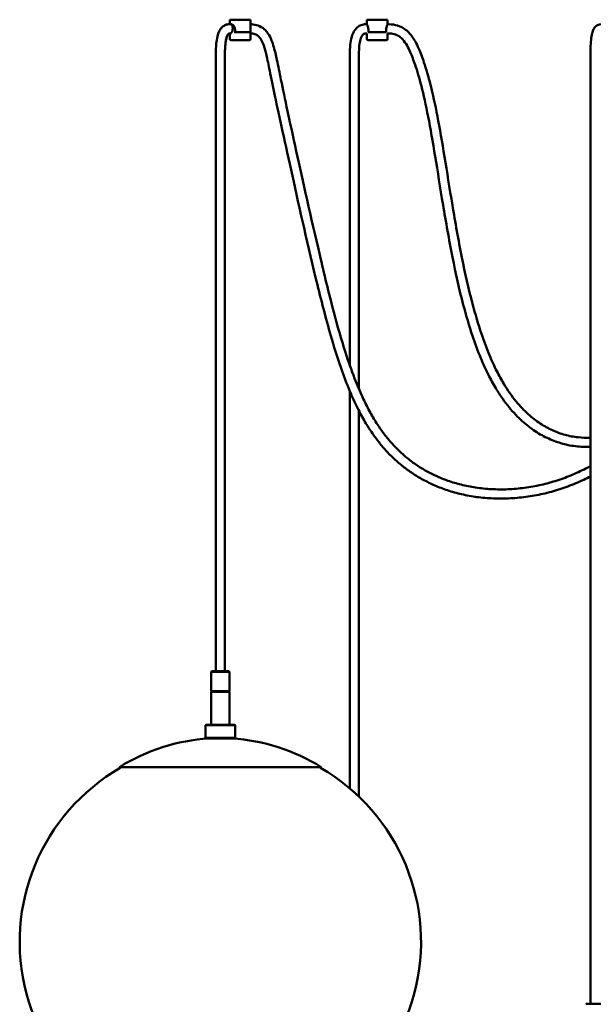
# Model space of a CAD drawing. Header units: millimetres. Extents: x 310 to 3974, y 1182 to 5139.
# Tile 13 of 22: x 310 to 810, y 3896 to 4754. Entities that reach past the tile are written whole.
import ezdxf

# ---------------------------------------------------------------- set-up
doc = ezdxf.new("R2010")
doc.units = ezdxf.units.MM
doc.header["$LTSCALE"] = 20
doc.layers.add('Widoczne (ISO)', color=7, linetype='Continuous', lineweight=50)

msp = doc.modelspace()

# ---------------------------------------------------------------- linework, layer by layer
at = {"layer": 'Widoczne (ISO)'}
for p, q in [((493.41, 4754.07), (493.21, 4753.87)), ((511.21, 4753.87), (493.21, 4753.87)), ((493.21, 4753.87), (493.21, 4750.13)), ((493.41, 4754.07), (511.01, 4754.07)), ((494.41, 4750.07), (493.95, 4750.07)), ((511.01, 4754.07), (511.21, 4753.87)), ((511.21, 4753.87), (511.21, 4745.57)), ((612.82, 4750.07), (611.82, 4750.07)), ((613.02, 4754.07), (612.82, 4753.87)), ((630.82, 4753.87), (612.82, 4753.87)), ((612.82, 4753.87), (612.82, 4750.07)), ((613.02, 4754.07), (630.62, 4754.07)), ((630.62, 4754.07), (630.82, 4753.87)), ((630.82, 4753.87), (630.82, 4750.07)), ((631.82, 4750.07), (630.82, 4750.07)), ((493.08, 4742.11), (493.31, 4742.08)), ((493.21, 4737.07), (493.21, 4742.07)), ((494.41, 4742.07), (493.46, 4742.07)), ((496.99, 4743.07), (498.21, 4743.07)), ((497.71, 4745.57), (497.71, 4743.57)), ((510.7, 4743.07), (498.21, 4743.07)), ((511.21, 4743.57), (511.21, 4745.57)), ((511.21, 4737.07), (511.21, 4742.07)), ((612.82, 4742.07), (611.82, 4742.07)), ((612.82, 4737.07), (612.82, 4742.07)), ((614.03, 4745.57), (614.03, 4743.57)), ((614.27, 4743.07), (614.61, 4743.07)), ((629.03, 4743.07), (614.61, 4743.07)), ((629.03, 4743.07), (629.37, 4743.07)), ((629.62, 4743.57), (629.62, 4745.57)), ((630.82, 4737.07), (630.82, 4742.07)), ((631.82, 4742.07), (630.82, 4742.07)), ((510.21, 4736.07), (494.21, 4736.07)), ((629.82, 4736.07), (613.82, 4736.07)), ((480.89, 4724.34), (480.89, 4186.07)), ((488.89, 4724.34), (488.89, 4186.07)), ((597.82, 4724.5), (597.82, 4452.66)), ((605.82, 4724.5), (605.82, 4431.91)), ((807.82, 4724.5), (807.82, 3896.07)), ((597.82, 4430.28), (597.82, 4083.71)), ((605.82, 4413.06), (605.82, 4076.53)), ((477.39, 4186.07), (476.89, 4185.57)), ((492.89, 4185.57), (476.89, 4185.57)), ((476.89, 4185.57), (476.89, 4168.57)), ((477.39, 4186.07), (492.39, 4186.07)), ((492.39, 4186.07), (492.89, 4185.57)), ((492.89, 4185.57), (492.89, 4168.57)), ((476.89, 4168.57), (492.89, 4168.57)), ((477.39, 4168.07), (476.89, 4168.57)), ((492.89, 4168.07), (476.89, 4168.07)), ((476.89, 4139.36), (476.89, 4168.07)), ((492.39, 4168.07), (492.89, 4168.57)), ((492.89, 4139.36), (492.89, 4168.07)), ((472.39, 4139.36), (471.89, 4138.86)), ((497.89, 4138.86), (471.89, 4138.86)), ((471.89, 4138.86), (471.89, 4127.86)), ((472.39, 4139.36), (497.39, 4139.36)), ((497.39, 4139.36), (497.89, 4138.86)), ((497.89, 4138.86), (497.89, 4127.86)), ((471.89, 4127.86), (497.89, 4127.86)), ((472.39, 4127.36), (471.89, 4127.86)), ((497.39, 4127.36), (472.39, 4127.36)), ((497.39, 4127.36), (497.89, 4127.86)), ((572.89, 4102.41), (396.89, 4102.41)), ((397.55, 4101.65), (396.89, 4102.41)), ((572.22, 4101.65), (572.89, 4102.41)), ((804.32, 3896.07), (803.82, 3895.57)), ((804.32, 3896.07), (819.32, 3896.07))]:
    msp.add_line(p, q, dxfattribs=at)
for centre, radius, start, end in [((494.21, 4742.07), 1, 178.46489, 180), ((510.21, 4742.07), 1, 0, 90), ((494.21, 4737.07), 1, 180, 270), ((510.21, 4737.07), 1, 270, 0), ((613.82, 4737.07), 1, 180, 270), ((629.82, 4737.07), 1, 270, 0), ((484.89, 3961.66), 166, 93.45364, 122.0136), ((484.89, 3961.66), 166, 57.9864, 86.54636), ((484.78, 3949.94), 175, 119.8946, 270), ((485, 3949.94), 175, 270, 60.1054)]:
    msp.add_arc(centre, radius, start, end, dxfattribs=at)
msp.add_ellipse((493.69, 4746.07), major_axis=(0.3, 4), ratio=0.497864, start_param=3.103981, end_param=4.750001, dxfattribs=at)
for points, knots in [([(480.89, 4724.34), (480.89, 4727.31), (480.98, 4730.29), (481.49, 4735.3), (481.8, 4737.36), (482.8, 4741.47), (483.53, 4743.55), (485.21, 4746.23), (485.86, 4747.04), (487.07, 4748.15), (487.57, 4748.53), (488.99, 4749.39), (489.99, 4749.78), (492, 4750.17), (493.03, 4750.18), (494.02, 4750.06)], [0, 0, 0, 0, 0.891263, 0.891263, 1.514605, 1.514605, 2.167909, 2.167909, 2.484234, 2.484234, 2.675826, 2.675826, 3.000658, 3.000658, 3.318959, 3.318959, 3.318959, 3.318959]), ([(489.15, 4749.4), (489.4, 4749.51), (489.66, 4749.61), (490.12, 4749.76), (490.31, 4749.82), (490.51, 4749.87)], [2.7937032, 2.7937032, 2.7937032, 2.7937032, 2.8803817, 2.8803817, 2.9436148, 2.9436148, 2.9436148, 2.9436148]), ([(491.96, 4750.11), (492.24, 4750.13), (492.53, 4750.14), (492.94, 4750.14), (493.08, 4750.13), (493.21, 4750.13)], [3.0969948, 3.0969948, 3.0969948, 3.0969948, 3.1869689, 3.1869689, 3.2285707, 3.2285707, 3.2285707, 3.2285707]), ([(494.02, 4750.06), (494.24, 4750.03), (494.45, 4749.93), (494.88, 4749.56), (495.08, 4749.27), (495.41, 4748.53), (495.54, 4748.1), (495.69, 4747.13), (495.71, 4746.62), (495.69, 4746.08), (495.69, 4746.08), (495.69, 4746.07)], [0.6528648, 0.6528648, 0.6528648, 0.6528648, 0.7858139, 0.7858139, 0.9421785, 0.9421785, 1.0988736, 1.0988736, 1.2558626, 1.2558626, 1.2586379, 1.2586379, 1.2586379, 1.2586379]), ([(494.41, 4750.07), (494.7, 4750.07), (495.06, 4749.95), (495.8, 4749.49), (496.18, 4749.14), (496.83, 4748.35), (497.15, 4747.85), (497.59, 4746.75), (497.71, 4746.14), (497.71, 4745.57)], [-0.691903, -0.691903, -0.691903, -0.691903, -0.5191633, -0.5191633, -0.3464237, -0.3464237, -0.1732118, -0.1732118, 0, 0, 0, 0]), ([(807.82, 4364.96), (807.04, 4364.52), (806.25, 4364.1), (801.15, 4361.38), (796.79, 4359.3), (787.91, 4355.52), (783.38, 4353.83), (774.16, 4350.85), (769.46, 4349.56), (759.94, 4347.4), (755.11, 4346.54), (745.39, 4345.25), (740.51, 4344.83), (730.83, 4344.45), (726.03, 4344.49), (716.67, 4345), (712.11, 4345.47), (703.33, 4346.79), (699.1, 4347.63), (691.04, 4349.63), (687.2, 4350.77), (679.89, 4353.33), (676.42, 4354.72), (669.83, 4357.73), (666.7, 4359.33), (660.75, 4362.73), (657.92, 4364.51), (652.51, 4368.26), (649.92, 4370.22), (644.96, 4374.31), (642.58, 4376.45), (637.98, 4380.94), (635.76, 4383.28), (631.42, 4388.23), (629.31, 4390.84), (625.16, 4396.38), (623.12, 4399.32), (619.05, 4405.68), (617.03, 4409.11), (612.9, 4416.68), (610.81, 4420.85), (606.41, 4430.37), (604.14, 4435.78), (599.17, 4448.6), (596.56, 4456.13), (590.41, 4475.28), (587.05, 4487.13), (579.48, 4515.72), (575.42, 4532.61), (563.79, 4582.24), (556.82, 4613.6), (545.45, 4665.29), (541.05, 4685.62), (536.46, 4708.01), (535.34, 4713.74), (533.38, 4722.98), (532.54, 4726.68), (530.97, 4732.2), (530.32, 4734.18), (528.74, 4738.13), (527.77, 4740.08), (525.87, 4742.93), (525.08, 4743.92), (522.78, 4746.28), (521.09, 4747.52), (517.43, 4749.2), (515.54, 4749.71), (512.76, 4750.02), (511.99, 4750.06), (511.21, 4750.07)], [1.575976, 1.575976, 1.575976, 1.575976, 1.590769, 1.590769, 1.671406, 1.671406, 1.753536, 1.753536, 1.837626, 1.837626, 1.923708, 1.923708, 2.011209, 2.011209, 2.098812, 2.098812, 2.184725, 2.184725, 2.267646, 2.267646, 2.346981, 2.346981, 2.422731, 2.422731, 2.495315, 2.495315, 2.565405, 2.565405, 2.633842, 2.633842, 2.701603, 2.701603, 2.76983, 2.76983, 2.839927, 2.839927, 2.91377, 2.91377, 2.994164, 2.994164, 3.086005, 3.086005, 3.197728, 3.197728, 3.343937, 3.343937, 3.561184, 3.561184, 3.861184, 3.861184, 4.461184, 4.461184, 5.061184, 5.061184, 5.295888, 5.295888, 5.471916, 5.471916, 5.577806, 5.577806, 5.694376, 5.694376, 5.762383, 5.762383, 5.869882, 5.869882, 5.96326, 5.96326, 5.997188, 5.997188, 5.997188, 5.997188]), ([(611.82, 4750.07), (610.41, 4750.07), (608.99, 4749.83), (606.57, 4748.92), (605.54, 4748.33), (603.67, 4746.83), (602.83, 4745.91), (601.23, 4743.59), (600.52, 4742.13), (599.25, 4738.58), (598.76, 4736.42), (598.07, 4731.61), (597.88, 4728.96), (597.83, 4725.55), (597.82, 4725.03), (597.82, 4724.5)], [1, 1, 1, 1, 1.148392, 1.148392, 1.271206, 1.271206, 1.40078, 1.40078, 1.564903, 1.564903, 1.764903, 1.764903, 1.964903, 1.964903, 2, 2, 2, 2]), ([(612.82, 4750.07), (612.82, 4750.07), (612.88, 4749.95), (613.1, 4749.49), (613.25, 4749.14), (613.55, 4748.35), (613.72, 4747.85), (613.96, 4746.75), (614.03, 4746.14), (614.03, 4745.57)], [0.691903, 0.691903, 0.691903, 0.691903, 0.8646427, 0.8646427, 1.0373823, 1.0373823, 1.2105941, 1.2105941, 1.383806, 1.383806, 1.383806, 1.383806]), ([(629.62, 4745.57), (629.62, 4746.14), (629.69, 4746.75), (629.93, 4747.85), (630.09, 4748.35), (630.39, 4749.14), (630.54, 4749.49), (630.76, 4749.95), (630.82, 4750.07), (630.82, 4750.07)], [-1.383806, -1.383806, -1.383806, -1.383806, -1.2105941, -1.2105941, -1.0373823, -1.0373823, -0.8646427, -0.8646427, -0.691903, -0.691903, -0.691903, -0.691903]), ([(807.82, 4389.54), (804.22, 4389.42), (800.65, 4389.55), (793.22, 4390.35), (789.37, 4391.08), (781.86, 4393.13), (778.2, 4394.46), (770.99, 4397.73), (767.45, 4399.69), (760.4, 4404.32), (756.92, 4407.03), (749.88, 4413.38), (746.37, 4417.09), (739.18, 4425.85), (735.57, 4431.02), (730.1, 4440.09), (728.1, 4443.73), (723.93, 4451.96), (721.8, 4456.61), (717.28, 4467.41), (714.95, 4473.65), (709.9, 4488.56), (707.29, 4497.39), (701.41, 4519.53), (698.37, 4533.1), (692.54, 4562.09), (689.84, 4577.53), (684.88, 4607.23), (682.63, 4621.44), (678.34, 4647.49), (676.29, 4659.32), (672.26, 4680.23), (670.27, 4689.31), (666.38, 4704.64), (664.49, 4711.04), (661.12, 4721.11), (659.66, 4725.07), (657.05, 4731.03), (655.99, 4733.2), (653.43, 4737.7), (651.88, 4739.98), (648.96, 4743.22), (647.8, 4744.32), (644.48, 4746.86), (642.14, 4748.13), (637.16, 4749.68), (634.61, 4750.07), (631.82, 4750.07)], [2.016812, 2.016812, 2.016812, 2.016812, 2.116914, 2.116914, 2.22905, 2.22905, 2.341077, 2.341077, 2.456022, 2.456022, 2.57787, 2.57787, 2.712219, 2.712219, 2.867887, 2.867887, 2.96466, 2.96466, 3.078353, 3.078353, 3.218955, 3.218955, 3.403313, 3.403313, 3.669298, 3.669298, 3.969298, 3.969298, 4.269298, 4.269298, 4.569298, 4.569298, 4.869298, 4.869298, 5.151973, 5.151973, 5.36398, 5.36398, 5.494857, 5.494857, 5.650379, 5.650379, 5.739242, 5.739242, 5.879248, 5.879248, 6, 6, 6, 6]), ([(816.82, 4750.07), (816.04, 4750.07), (815.24, 4749.91), (813.8, 4749.33), (813.17, 4748.92), (811.99, 4747.89), (811.48, 4747.24), (810.43, 4745.53), (809.98, 4744.43), (809.14, 4741.68), (808.8, 4739.96), (808.27, 4736.03), (808.08, 4733.82), (807.87, 4729.25), (807.82, 4726.97), (807.82, 4724.5)], [1, 1, 1, 1, 1.08556, 1.08556, 1.168634, 1.168634, 1.272908, 1.272908, 1.431753, 1.431753, 1.631753, 1.631753, 1.831753, 1.831753, 2, 2, 2, 2]), ([(493.08, 4742.11), (492.84, 4742.15), (492.64, 4742.14), (492.4, 4742.1), (492.34, 4742.07), (492.15, 4741.95), (492.08, 4741.9), (491.92, 4741.74), (491.82, 4741.63), (491.61, 4741.36), (491.5, 4741.2), (491.22, 4740.75), (491.07, 4740.45), (490.7, 4739.6), (490.5, 4739.03), (490.01, 4737.37), (489.77, 4736.25), (489.22, 4732.85), (489.05, 4730.54), (488.91, 4726.94), (488.89, 4725.64), (488.89, 4724.34)], [0, 0, 0, 0, 0.125783, 0.125783, 0.234477, 0.234477, 0.280928, 0.280928, 0.340342, 0.340342, 0.408793, 0.408793, 0.515998, 0.515998, 0.700569, 0.700569, 1.045176, 1.045176, 1.737786, 1.737786, 2.12774, 2.12774, 2.12774, 2.12774]), ([(491.51, 4741.22), (491.45, 4741.12), (491.38, 4741.01), (491.15, 4740.6), (490.99, 4740.27), (490.59, 4739.32), (490.39, 4738.69), (489.87, 4736.82), (489.64, 4735.56), (489.1, 4731.71), (488.96, 4729.08), (488.89, 4725.75), (488.89, 4725.04), (488.89, 4724.34)], [0.38305, 0.38305, 0.38305, 0.38305, 0.423858, 0.423858, 0.540582, 0.540582, 0.744621, 0.744621, 1.130128, 1.130128, 1.915995, 1.915995, 2.128064, 2.128064, 2.128064, 2.128064]), ([(497.71, 4743.57), (497.71, 4743.51), (497.72, 4743.44), (497.76, 4743.33), (497.8, 4743.27), (497.89, 4743.18), (497.95, 4743.13), (498.07, 4743.08), (498.15, 4743.07), (498.21, 4743.07)], [0.32333484, 0.32333484, 0.32333484, 0.32333484, 0.34096573, 0.34096573, 0.35996838, 0.35996838, 0.38086775, 0.38086775, 0.40371433, 0.40371433, 0.40371433, 0.40371433]), ([(510.7, 4743.07), (510.77, 4743.07), (510.85, 4743.08), (510.96, 4743.13), (511.03, 4743.18), (511.11, 4743.27), (511.15, 4743.33), (511.19, 4743.44), (511.21, 4743.51), (511.21, 4743.57)], [0.24295535, 0.24295535, 0.24295535, 0.24295535, 0.26580193, 0.26580193, 0.28670129, 0.28670129, 0.30570394, 0.30570394, 0.32333484, 0.32333484, 0.32333484, 0.32333484]), ([(807.82, 4355.88), (805.91, 4354.88), (803.98, 4353.92), (797.47, 4350.82), (792.84, 4348.87), (783.41, 4345.37), (778.61, 4343.83), (768.86, 4341.16), (763.9, 4340.04), (753.89, 4338.25), (748.84, 4337.58), (738.73, 4336.7), (733.68, 4336.5), (723.74, 4336.56), (718.85, 4336.81), (709.37, 4337.75), (704.77, 4338.42), (695.94, 4340.13), (691.71, 4341.16), (683.63, 4343.51), (679.77, 4344.83), (672.44, 4347.72), (668.94, 4349.28), (662.29, 4352.62), (659.12, 4354.39), (653.07, 4358.12), (650.18, 4360.08), (644.63, 4364.2), (641.97, 4366.35), (636.85, 4370.85), (634.38, 4373.21), (629.58, 4378.17), (627.26, 4380.77), (622.72, 4386.27), (620.5, 4389.18), (616.12, 4395.39), (613.97, 4398.7), (609.63, 4405.9), (607.48, 4409.81), (603.03, 4418.54), (600.77, 4423.4), (595.95, 4434.61), (593.47, 4441.04), (587.9, 4456.64), (584.95, 4465.94), (577.59, 4490.97), (573.48, 4506.98), (561.36, 4556.52), (553.97, 4589.71), (541.41, 4646.21), (536.36, 4669.39), (530.78, 4695.82), (529.29, 4703.14), (526.96, 4714.69), (526.04, 4719.23), (524.35, 4726.31), (523.59, 4729.07), (522.05, 4733.45), (521.28, 4735.17), (519.59, 4738.05), (518.66, 4739.17), (516.87, 4740.63), (516.04, 4741.1), (514, 4741.82), (512.76, 4742.05), (511.21, 4742.07)], [1.599093, 1.599093, 1.599093, 1.599093, 1.633249, 1.633249, 1.713995, 1.713995, 1.796338, 1.796338, 1.880577, 1.880577, 1.966504, 1.966504, 2.053229, 2.053229, 2.13913, 2.13913, 2.222597, 2.222597, 2.302712, 2.302712, 2.379243, 2.379243, 2.452466, 2.452466, 2.522984, 2.522984, 2.591593, 2.591593, 2.659215, 2.659215, 2.726902, 2.726902, 2.79589, 2.79589, 2.867748, 2.867748, 2.944678, 2.944678, 3.030215, 3.030215, 3.13089, 3.13089, 3.257044, 3.257044, 3.430323, 3.430323, 3.715195, 3.715195, 4.315195, 4.315195, 4.915195, 4.915195, 5.186396, 5.186396, 5.389797, 5.389797, 5.542348, 5.542348, 5.668431, 5.668431, 5.798291, 5.798291, 5.895872, 5.895872, 5.995847, 5.995847, 5.995847, 5.995847]), ([(611.82, 4742.07), (611.26, 4742.07), (610.84, 4741.98), (610.18, 4741.74), (609.92, 4741.59), (609.34, 4741.12), (609.03, 4740.79), (608.29, 4739.73), (607.86, 4738.91), (607.02, 4736.54), (606.62, 4734.88), (606.05, 4730.89), (605.88, 4728.56), (605.83, 4725.46), (605.82, 4724.98), (605.82, 4724.5)], [1, 1, 1, 1, 1.148392, 1.148392, 1.271206, 1.271206, 1.40078, 1.40078, 1.564903, 1.564903, 1.764903, 1.764903, 1.964903, 1.964903, 2, 2, 2, 2]), ([(614.03, 4743.57), (614.03, 4743.51), (614.04, 4743.44), (614.09, 4743.33), (614.14, 4743.27), (614.24, 4743.18), (614.31, 4743.13), (614.44, 4743.08), (614.53, 4743.07), (614.61, 4743.07)], [0.32333484, 0.32333484, 0.32333484, 0.32333484, 0.34096573, 0.34096573, 0.35996838, 0.35996838, 0.38086775, 0.38086775, 0.40371433, 0.40371433, 0.40371433, 0.40371433]), ([(629.03, 4743.07), (629.11, 4743.07), (629.2, 4743.08), (629.34, 4743.13), (629.41, 4743.18), (629.51, 4743.27), (629.55, 4743.33), (629.6, 4743.44), (629.62, 4743.51), (629.62, 4743.57)], [0.24295535, 0.24295535, 0.24295535, 0.24295535, 0.26580193, 0.26580193, 0.28670129, 0.28670129, 0.30570394, 0.30570394, 0.32333484, 0.32333484, 0.32333484, 0.32333484]), ([(807.82, 4381.54), (806.23, 4381.49), (804.65, 4381.48), (798.62, 4381.63), (794.23, 4382.1), (785.67, 4383.71), (781.5, 4384.85), (773.36, 4387.78), (769.38, 4389.58), (761.54, 4393.89), (757.69, 4396.43), (750.02, 4402.34), (746.23, 4405.78), (738.58, 4413.78), (734.79, 4418.43), (729.12, 4426.45), (727.08, 4429.58), (722.93, 4436.52), (720.82, 4440.36), (716.47, 4449.02), (714.25, 4453.89), (709.57, 4465.15), (707.17, 4471.63), (701.98, 4487.08), (699.31, 4496.19), (693.3, 4519.03), (690.21, 4532.97), (684.35, 4562.43), (681.65, 4577.93), (676.72, 4607.61), (674.48, 4621.76), (670.21, 4647.55), (668.19, 4659.21), (664.2, 4679.68), (662.24, 4688.5), (658.46, 4703.22), (656.64, 4709.32), (653.43, 4718.84), (652.05, 4722.54), (649.69, 4727.86), (648.77, 4729.73), (646.63, 4733.46), (645.39, 4735.24), (642.5, 4738.42), (640.84, 4739.73), (637.5, 4741.27), (635.97, 4741.73), (633.42, 4742.02), (632.65, 4742.07), (631.82, 4742.07)], [2.019144, 2.019144, 2.019144, 2.019144, 2.059091, 2.059091, 2.172198, 2.172198, 2.283951, 2.283951, 2.396983, 2.396983, 2.514745, 2.514745, 2.641893, 2.641893, 2.785304, 2.785304, 2.87099, 2.87099, 2.968232, 2.968232, 3.082652, 3.082652, 3.22441, 3.22441, 3.410739, 3.410739, 3.680793, 3.680793, 3.980793, 3.980793, 4.280793, 4.280793, 4.580793, 4.580793, 4.880793, 4.880793, 5.160595, 5.160595, 5.370446, 5.370446, 5.498008, 5.498008, 5.65163, 5.65163, 5.828661, 5.828661, 5.951631, 5.951631, 6, 6, 6, 6])]:
    msp.add_open_spline(points, degree=3, knots=knots, dxfattribs=at)

doc.saveas('drawing.dxf')
